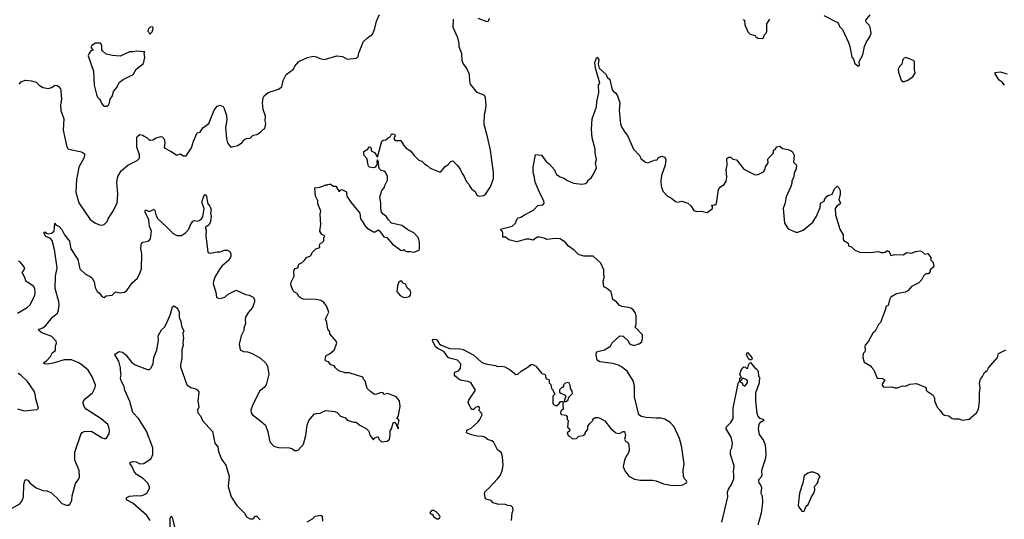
# Model space of a CAD drawing. Extents: x 2293139 to 2515392, y 824115 to 1006937.
# Tile 11 of 256: x 2310739 to 2321189, y 898206 to 903508. Entities that reach past the tile are written whole.
import ezdxf

# ---------------------------------------------------------------- set-up
doc = ezdxf.new("R2010")
doc.units = 0

msp = doc.modelspace()

# ---------------------------------------------------------------- linework, layer by layer
at = {"layer": '0CON10XD'}
for points in [[(2310734, 902825), (2310755, 902849), (2310797, 902867), (2310865, 902860), (2310914, 902844), (2310945, 902813), (2310985, 902788), (2311045, 902778), (2311075, 902788), (2311115, 902813), (2311135, 902810), (2311149, 902799), (2311170, 902775), (2311176, 902755), (2311182, 902665), (2311171, 902605), (2311176, 902545), (2311206, 902455), (2311200, 902335), (2311235, 902172), (2311246, 902146), (2311258, 902135), (2311396, 902106), (2311427, 902085), (2311427, 902065), (2311415, 902032), (2311368, 901945), (2311351, 901865), (2311341, 901815), (2311333, 901677), (2311367, 901565), (2311485, 901389), (2311535, 901351), (2311585, 901330), (2311615, 901327), (2311635, 901334), (2311666, 901365), (2311678, 901395), (2311736, 901485), (2311773, 901565), (2311780, 901655), (2311769, 901785), (2311780, 901845), (2311815, 901903), (2311885, 901965), (2311986, 902014), (2312011, 902039), (2312011, 902075), (2311982, 902155), (2311982, 902258), (2311985, 902268), (2312015, 902290), (2312045, 902283), (2312061, 902271), (2312093, 902255), (2312115, 902231), (2312125, 902229), (2312152, 902235), (2312186, 902254), (2312235, 902267), (2312250, 902265), (2312268, 902248), (2312276, 902226), (2312280, 902195), (2312271, 902155), (2312279, 902145), (2312345, 902111), (2312405, 902070), (2312445, 902084), (2312475, 902064), (2312505, 902063), (2312563, 902147), (2312582, 902218), (2312622, 902308), (2312655, 902316), (2312681, 902359), (2312745, 902406), (2312803, 902547), (2312835, 902589), (2312865, 902600), (2312895, 902586), (2312904, 902575), (2312933, 902493), (2312937, 902445), (2312923, 902365), (2312933, 902245), (2312943, 902203), (2312975, 902160), (2312995, 902160), (2313055, 902173), (2313102, 902208), (2313110, 902225), (2313125, 902237), (2313145, 902246), (2313185, 902250), (2313216, 902284), (2313255, 902290), (2313296, 902314), (2313325, 902347), (2313340, 902355), (2313351, 902405), (2313344, 902435), (2313346, 902485), (2313324, 902554), (2313316, 902626), (2313321, 902679), (2313335, 902700), (2313375, 902736), (2313485, 902770), (2313520, 902795), (2313536, 902864), (2313568, 902925), (2313645, 902982), (2313658, 903015), (2313703, 903065), (2313794, 903106), (2313855, 903123), (2313890, 903115), (2313925, 903097), (2313975, 903087), (2314105, 903126), (2314166, 903116), (2314215, 903089), (2314315, 903100), (2314332, 903118), (2314337, 903155), (2314366, 903224), (2314385, 903273), (2314425, 903314), (2314484, 903355), (2314505, 903405), (2314525, 903492), (2314557, 903565)], [(2313847, 901043), (2313880, 901075), (2313925, 901090), (2313922, 901115), (2313930, 901135), (2313945, 901140), (2313965, 901160), (2313967, 901195), (2313976, 901215), (2313945, 901228), (2313924, 901264), (2313934, 901335), (2313928, 901445), (2313933, 901475), (2313903, 901555), (2313902, 901585), (2313878, 901635), (2313870, 901725), (2313925, 901732), (2313955, 901740), (2313983, 901757), (2313995, 901750), (2314005, 901760), (2314025, 901762), (2314042, 901762), (2314065, 901742), (2314095, 901740), (2314125, 901690), (2314135, 901690), (2314140, 901700), (2314155, 901708), (2314202, 901685), (2314212, 901665), (2314208, 901655), (2314212, 901635), (2314253, 901573), (2314350, 901455), (2314356, 901396), (2314378, 901368), (2314400, 901325), (2314427, 901295), (2314495, 901257), (2314512, 901258), (2314545, 901278), (2314555, 901272), (2314595, 901213), (2314605, 901204), (2314636, 901196), (2314695, 901127), (2314785, 901062), (2314805, 901060), (2314815, 901070), (2314833, 901053), (2314847, 901047), (2314885, 901050), (2314923, 901043), (2314977, 901063), (2314982, 901075), (2314982, 901145), (2314973, 901195), (2314922, 901245), (2314858, 901278), (2314795, 901324), (2314685, 901350), (2314652, 901385), (2314628, 901425), (2314601, 901441), (2314580, 901465), (2314570, 901500), (2314570, 901565), (2314560, 901625), (2314582, 901695), (2314607, 901723), (2314613, 901747), (2314642, 901805), (2314643, 901845), (2314622, 901892), (2314605, 901902), (2314575, 901907), (2314559, 901925), (2314549, 901945), (2314546, 901995), (2314535, 902020), (2314530, 902005), (2314532, 901975), (2314512, 901945), (2314495, 901937), (2314452, 901945), (2314442, 901955), (2314433, 901983), (2314425, 902030), (2314396, 902066), (2314390, 902085), (2314391, 902109), (2314432, 902135), (2314445, 902158), (2314455, 902160), (2314468, 902145), (2314470, 902115), (2314505, 902098), (2314535, 902050), (2314582, 902218), (2314595, 902230), (2314626, 902234), (2314650, 902255), (2314670, 902265), (2314685, 902292), (2314695, 902297), (2314715, 902292), (2314722, 902275), (2314710, 902245), (2314722, 902225), (2314785, 902228), (2314815, 902173), (2314842, 902145), (2314887, 902117), (2314925, 902068), (2314975, 902018), (2315006, 902006), (2315035, 901977), (2315062, 901962), (2315095, 901934), (2315165, 901904), (2315195, 901893), (2315210, 901895), (2315255, 901952), (2315283, 901967), (2315315, 902002), (2315335, 902010), (2315385, 901962), (2315412, 901922), (2315434, 901875), (2315456, 901846), (2315477, 901795), (2315504, 901764), (2315515, 901738), (2315535, 901713), (2315572, 901685), (2315590, 901645), (2315614, 901634), (2315665, 901642), (2315685, 901659), (2315737, 901733), (2315767, 901823), (2315769, 901885), (2315737, 902125), (2315705, 902265), (2315668, 902395), (2315671, 902505), (2315682, 902545), (2315688, 902595), (2315684, 902684), (2315668, 902708), (2315594, 902734), (2315524, 902825), (2315516, 902855), (2315511, 902925), (2315479, 902999), (2315446, 903045), (2315434, 903075), (2315432, 903145), (2315402, 903222), (2315403, 903255), (2315390, 903315), (2315340, 903425), (2315342, 903515)], [(2315602, 903525), (2315695, 903488), (2315709, 903491), (2315728, 903525)], [(2318415, 903510), (2318430, 903505), (2318433, 903453), (2318465, 903380), (2318493, 903353), (2318545, 903340), (2318550, 903325), (2318573, 903313), (2318625, 903310), (2318637, 903323), (2318640, 903345), (2318660, 903365), (2318670, 903385), (2318670, 903465), (2318700, 903515)], [(2319273, 903553), (2319418, 903478), (2319430, 903465), (2319440, 903435), (2319470, 903405), (2319536, 903266), (2319550, 903225), (2319569, 903109), (2319588, 903088), (2319602, 903045), (2319635, 903020), (2319645, 903020), (2319650, 903025), (2319648, 903065), (2319686, 903135), (2319704, 903225), (2319725, 903272), (2319762, 903328), (2319774, 903366), (2319765, 903430), (2319755, 903450), (2319722, 903482), (2319720, 903505), (2319765, 903560)], [(2312125, 903360), (2312145, 903380), (2312157, 903417), (2312152, 903432), (2312125, 903430), (2312103, 903407), (2312100, 903385), (2312110, 903375), (2312112, 903362), (2312125, 903360)], [(2311665, 902590), (2311682, 902605), (2311692, 902625), (2311700, 902665), (2311725, 902702), (2311736, 902745), (2311766, 902785), (2311797, 902845), (2311838, 902875), (2311942, 902925), (2311975, 902982), (2312052, 903045), (2312067, 903107), (2312060, 903155), (2312068, 903168), (2311976, 903176), (2311943, 903167), (2311905, 903167), (2311805, 903121), (2311722, 903128), (2311655, 903144), (2311617, 903177), (2311609, 903189), (2311610, 903235), (2311595, 903260), (2311545, 903259), (2311503, 903235), (2311494, 903214), (2311520, 903185), (2311495, 903178), (2311485, 903167), (2311471, 903145), (2311466, 903124), (2311522, 902962), (2311530, 902815), (2311554, 902714), (2311563, 902685), (2311584, 902664), (2311598, 902648), (2311610, 902615), (2311632, 902592), (2311665, 902590)], [(2315960, 898195), (2315966, 898275), (2315976, 898305), (2315971, 898331), (2315955, 898348), (2315921, 898351), (2315885, 898368), (2315825, 898364), (2315765, 898382), (2315742, 898405), (2315700, 898415), (2315685, 898422), (2315678, 898435), (2315672, 898482), (2315682, 898505), (2315718, 898535), (2315815, 898640), (2315840, 898675), (2315864, 898735), (2315869, 898785), (2315864, 898865), (2315857, 898897), (2315847, 898915), (2315810, 898945), (2315771, 899021), (2315748, 899038), (2315705, 899053), (2315675, 899077), (2315654, 899084), (2315595, 899088), (2315535, 899101), (2315480, 899125), (2315483, 899145), (2315492, 899155), (2315532, 899175), (2315605, 899241), (2315624, 899265), (2315646, 899314), (2315641, 899331), (2315613, 899363), (2315622, 899385), (2315616, 899396), (2315605, 899402), (2315595, 899400), (2315575, 899393), (2315555, 899372), (2315535, 899372), (2315499, 899445), (2315505, 899472), (2315578, 899575), (2315525, 899657), (2315495, 899670), (2315415, 899684), (2315360, 899725), (2315353, 899735), (2315353, 899757), (2315365, 899770), (2315395, 899782), (2315418, 899805), (2315420, 899855), (2315386, 899896), (2315300, 899915), (2315285, 899924), (2315243, 899983), (2315212, 900002), (2315175, 900018), (2315152, 900035), (2315120, 900105), (2315125, 900117), (2315164, 900114), (2315191, 900071), (2315213, 900053), (2315305, 900018), (2315415, 900016), (2315445, 900010), (2315557, 899947), (2315645, 899871), (2315685, 899856), (2315785, 899838), (2315815, 899827), (2315855, 899831), (2315886, 899826), (2315945, 899791), (2316005, 899743), (2316025, 899747), (2316060, 899780), (2316135, 899823), (2316165, 899848), (2316185, 899848), (2316215, 899832), (2316280, 899755), (2316307, 899747), (2316320, 899735), (2316321, 899701), (2316358, 899685), (2316358, 899655), (2316377, 899637), (2316382, 899595), (2316400, 899575), (2316400, 899565), (2316420, 899535), (2316398, 899512), (2316398, 899435), (2316404, 899424), (2316435, 899410), (2316466, 899434), (2316480, 899455), (2316495, 899458), (2316508, 899448), (2316502, 899425), (2316507, 899375), (2316482, 899355), (2316478, 899328), (2316488, 899318), (2316535, 899310), (2316550, 899295), (2316550, 899265), (2316558, 899255), (2316552, 899185), (2316578, 899155), (2316575, 899140), (2316550, 899125), (2316560, 899095), (2316575, 899090), (2316605, 899060), (2316647, 899063), (2316673, 899087), (2316720, 899095), (2316740, 899115), (2316740, 899125), (2316767, 899163), (2316770, 899195), (2316785, 899220), (2316820, 899255), (2316822, 899268), (2316845, 899288), (2316875, 899288), (2316895, 899280), (2316950, 899250), (2317010, 899175), (2317064, 899124), (2317104, 899116), (2317145, 899138), (2317158, 899138), (2317167, 899095), (2317158, 899055), (2317167, 899037), (2317188, 899025), (2317205, 899000), (2317206, 898935), (2317197, 898905), (2317175, 898878), (2317156, 898835), (2317144, 898765), (2317160, 898720), (2317205, 898664), (2317265, 898632), (2317325, 898620), (2317455, 898622), (2317494, 898614), (2317573, 898583), (2317645, 898569), (2317745, 898564), (2317778, 898572), (2317815, 898592), (2317819, 898605), (2317816, 898615), (2317794, 898635), (2317784, 898665), (2317782, 898725), (2317791, 898795), (2317764, 898985), (2317743, 899065), (2317686, 899186), (2317644, 899234), (2317585, 899269), (2317545, 899279), (2317495, 899278), (2317387, 899287), (2317338, 899298), (2317308, 899315), (2317263, 899505), (2317263, 899623), (2317250, 899675), (2317185, 899778), (2317126, 899826), (2317095, 899843), (2317035, 899859), (2316895, 899878), (2316868, 899895), (2316858, 899945), (2316862, 899985), (2316944, 900006), (2317010, 900045), (2317025, 900080), (2317108, 900152), (2317145, 900150), (2317195, 900100), (2317206, 900076), (2317225, 900060), (2317265, 900052), (2317294, 900066), (2317315, 900068), (2317342, 900088), (2317350, 900125), (2317350, 900165), (2317270, 900245), (2317280, 900275), (2317281, 900365), (2317274, 900394), (2317253, 900425), (2317225, 900447), (2317200, 900455), (2317134, 900464), (2317104, 900474), (2317073, 900513), (2317035, 900540), (2317015, 900620), (2316968, 900658), (2316938, 900675), (2316930, 900735), (2316947, 900785), (2316940, 900795), (2316940, 900855), (2316906, 900926), (2316825, 900998), (2316725, 901000), (2316670, 901015), (2316624, 901064), (2316564, 901104), (2316532, 901145), (2316475, 901182), (2316426, 901186), (2316335, 901177), (2316305, 901191), (2316255, 901202), (2316235, 901199), (2316185, 901168), (2316148, 901178), (2316115, 901179), (2316064, 901166), (2316015, 901152), (2315931, 901171), (2315895, 901201), (2315865, 901200), (2315867, 901247), (2315860, 901265), (2315840, 901285), (2315965, 901318), (2315998, 901345), (2316020, 901395), (2316030, 901405), (2316058, 901412), (2316095, 901439), (2316165, 901472), (2316195, 901492), (2316238, 901535), (2316290, 901545), (2316305, 901560), (2316303, 901585), (2316261, 901661), (2316208, 901785), (2316204, 901835), (2316190, 901885), (2316189, 901945), (2316214, 902076), (2316275, 902072), (2316325, 902003), (2316362, 901975), (2316416, 901916), (2316424, 901885), (2316437, 901867), (2316475, 901840), (2316515, 901827), (2316552, 901802), (2316615, 901774), (2316705, 901762), (2316745, 901770), (2316762, 901785), (2316775, 901808), (2316806, 901834), (2316830, 901870), (2316859, 901935), (2316851, 901985), (2316860, 902025), (2316846, 902095), (2316846, 902135), (2316816, 902255), (2316806, 902345), (2316814, 902455), (2316862, 902585), (2316864, 902635), (2316886, 902735), (2316882, 902815), (2316897, 902835), (2316851, 902995), (2316844, 903055), (2316865, 903110), (2316886, 903085), (2316877, 903035), (2316889, 902995), (2316962, 902925), (2316975, 902900), (2317002, 902875), (2317028, 902765), (2317045, 902742), (2317063, 902733), (2317085, 902700), (2317107, 902625), (2317100, 902545), (2317114, 902404), (2317125, 902372), (2317161, 902315), (2317190, 902280), (2317253, 902135), (2317322, 902065), (2317332, 902035), (2317380, 901995), (2317405, 901988), (2317475, 902018), (2317505, 902022), (2317520, 902045), (2317545, 902058), (2317555, 902060), (2317585, 902048), (2317596, 902025), (2317591, 901965), (2317552, 901855), (2317542, 901795), (2317546, 901745), (2317565, 901688), (2317615, 901637), (2317655, 901616), (2317699, 901579), (2317725, 901571), (2317765, 901582), (2317831, 901561), (2317863, 901533), (2317893, 901485), (2317925, 901473), (2317975, 901477), (2318035, 901462), (2318090, 901505), (2318090, 901525), (2318080, 901540), (2318115, 901543), (2318134, 901556), (2318154, 901706), (2318178, 901735), (2318215, 901760), (2318236, 901795), (2318244, 901836), (2318237, 901915), (2318248, 901965)], [(2320125, 902853), (2320156, 902864), (2320219, 902901), (2320243, 902945), (2320237, 902977), (2320236, 903065), (2320225, 903077), (2320145, 903107), (2320125, 903100), (2320110, 903085), (2320100, 903035), (2320075, 903012), (2320062, 902985), (2320065, 902950), (2320093, 902865), (2320105, 902853), (2320125, 902853)], [(2321189, 902815), (2321167, 902845), (2321133, 902865), (2321093, 902935), (2321092, 902948), (2321146, 902956), (2321220, 902935)], [(2318248, 901965), (2318244, 902036), (2318265, 902048), (2318285, 902048), (2318308, 902028), (2318345, 902020), (2318425, 901922), (2318545, 901863), (2318576, 901864), (2318632, 901895), (2318646, 901914), (2318654, 901946), (2318682, 901988), (2318678, 902025), (2318682, 902035), (2318730, 902080), (2318738, 902095), (2318740, 902125), (2318758, 902132), (2318775, 902160), (2318807, 902167), (2318833, 902143), (2318895, 902132), (2318928, 902118), (2318942, 902105), (2318959, 902069), (2318952, 901995), (2318978, 901968), (2318982, 901955), (2318977, 901915), (2318962, 901895), (2318952, 901835), (2318933, 901795), (2318933, 901775), (2318922, 901738), (2318872, 901628), (2318860, 901555), (2318841, 901505), (2318855, 901350), (2318895, 901288), (2318975, 901253), (2318996, 901254), (2319055, 901273), (2319137, 901343), (2319155, 901359), (2319196, 901425), (2319233, 901515), (2319238, 901562), (2319276, 901584), (2319284, 901606), (2319308, 901635), (2319325, 901647), (2319345, 901648), (2319363, 901657), (2319386, 901714), (2319415, 901740), (2319432, 901725), (2319447, 901695), (2319448, 901655), (2319434, 901595), (2319450, 901565), (2319448, 901555), (2319410, 901530), (2319393, 901505), (2319397, 901437), (2319442, 901285), (2319480, 901225), (2319478, 901175), (2319484, 901164), (2319530, 901135), (2319535, 901110), (2319568, 901098), (2319603, 901063), (2319655, 901042), (2319765, 901038), (2319855, 901048), (2319878, 901038), (2319905, 901038), (2319925, 901043), (2319945, 901060), (2319965, 901048), (2319985, 901007), (2320025, 901018), (2320115, 901012), (2320155, 901038), (2320205, 901030), (2320245, 901050), (2320296, 901056), (2320315, 901050), (2320345, 901020), (2320378, 901028), (2320410, 900985), (2320410, 900955), (2320432, 900932), (2320440, 900885), (2320400, 900855), (2320400, 900835), (2320385, 900810), (2320355, 900810), (2320332, 900788), (2320315, 900750), (2320280, 900715), (2320205, 900678), (2320165, 900632), (2320135, 900618), (2320045, 900598), (2319985, 900563), (2319969, 900535), (2319956, 900474), (2319932, 900465), (2319928, 900435), (2319874, 900296), (2319852, 900275), (2319817, 900203), (2319795, 900180), (2319748, 900095), (2319712, 900055), (2319708, 900035), (2319712, 900005), (2319707, 899983), (2319692, 899965), (2319688, 899925), (2319700, 899875), (2319770, 899835), (2319774, 899824), (2319805, 899792), (2319840, 899705), (2319895, 899700), (2319919, 899685), (2319890, 899635), (2319902, 899615), (2319915, 899607), (2319995, 899613), (2320025, 899602), (2320055, 899602), (2320108, 899622), (2320145, 899620), (2320185, 899642), (2320257, 899647), (2320348, 899608), (2320360, 899595), (2320360, 899575), (2320370, 899565), (2320432, 899525), (2320448, 899495), (2320448, 899465), (2320477, 899397), (2320506, 899366), (2320534, 899324), (2320555, 899313), (2320600, 899305), (2320636, 899276), (2320655, 899271), (2320705, 899273), (2320745, 899257), (2320815, 899268), (2320895, 899336), (2320916, 899374), (2320926, 899456), (2320926, 899555), (2320932, 899595), (2320926, 899654), (2320936, 899694), (2320958, 899722), (2320980, 899765), (2321006, 899784), (2321020, 899815), (2321118, 899925), (2321128, 899965), (2321206, 900005)], [(2310658, 898325), (2310741, 898369), (2310763, 898397), (2310780, 898445), (2310781, 898575), (2310794, 898616), (2310805, 898627), (2310825, 898622), (2310850, 898590), (2310915, 898540), (2310985, 898512), (2311025, 898510), (2311070, 898490), (2311134, 898435), (2311185, 898373), (2311235, 898357), (2311255, 898358), (2311272, 898368), (2311292, 898405), (2311294, 898455), (2311331, 898585), (2311366, 898634), (2311373, 898657), (2311369, 898725), (2311324, 898835), (2311325, 898920), (2311388, 899105), (2311402, 899128), (2311423, 899137), (2311485, 899142), (2311505, 899138), (2311615, 899070), (2311637, 899063), (2311658, 899065), (2311688, 899112), (2311691, 899155), (2311686, 899185), (2311673, 899213), (2311605, 899271), (2311444, 899375), (2311426, 899396), (2311412, 899435), (2311414, 899455), (2311434, 899485), (2311513, 899547), (2311540, 899605), (2311544, 899635), (2311506, 899725), (2311465, 899788), (2311402, 899842), (2311365, 899867), (2311288, 899898), (2311211, 899899), (2311095, 899862), (2311035, 899852), (2311002, 899855), (2310990, 899865), (2310995, 899872), (2311022, 899888), (2311067, 899935), (2311086, 899975), (2311115, 899994), (2311120, 900005), (2311118, 900042), (2311129, 900075), (2311126, 900095), (2311079, 900145), (2310975, 900186), (2310940, 900215), (2310946, 900224), (2310985, 900237), (2311016, 900264), (2311088, 900352), (2311139, 900395), (2311151, 900425), (2311158, 900485), (2311154, 900515), (2311116, 900655), (2311119, 900785), (2311135, 900875), (2311109, 901069), (2311084, 901165), (2311065, 901188), (2311015, 901208), (2310994, 901245), (2311005, 901256), (2311022, 901242), (2311045, 901236), (2311076, 901244), (2311103, 901265), (2311108, 901308), (2311110, 901345), (2311115, 901350), (2311122, 901332), (2311158, 901315), (2311185, 901283), (2311214, 901225), (2311268, 901158), (2311280, 901075), (2311354, 900965), (2311376, 900865), (2311436, 900806), (2311485, 900784), (2311507, 900767), (2311528, 900725), (2311538, 900668), (2311562, 900625), (2311587, 900605), (2311611, 900571), (2311635, 900560), (2311655, 900577), (2311720, 900585), (2311755, 900620), (2311795, 900610), (2311852, 900615), (2311876, 900634), (2311931, 900715), (2311989, 900765), (2312019, 900825), (2312030, 900865), (2312036, 901025), (2312026, 901075), (2312027, 901115), (2312032, 901135), (2312044, 901146), (2312086, 901154), (2312108, 901162), (2312126, 901184), (2312136, 901264), (2312118, 901315), (2312110, 901385), (2312070, 901465), (2312069, 901481), (2312075, 901489), (2312115, 901472), (2312166, 901496), (2312174, 901485), (2312186, 901426), (2312205, 901395), (2312294, 901315), (2312368, 901238), (2312405, 901219), (2312455, 901218), (2312499, 901245), (2312534, 901285), (2312548, 901325), (2312575, 901370), (2312594, 901376), (2312625, 901371), (2312645, 901376), (2312670, 901395), (2312684, 901415), (2312696, 901505), (2312675, 901562), (2312674, 901585), (2312695, 901642), (2312705, 901653), (2312716, 901646), (2312734, 901554), (2312755, 901530), (2312771, 901495), (2312764, 901455), (2312772, 901425), (2312763, 901367), (2312745, 901329), (2312710, 901305), (2312709, 901295), (2312718, 901275), (2312713, 901213), (2312735, 901042), (2312745, 901033), (2312765, 901030), (2312835, 901046), (2312865, 901046), (2312915, 901064), (2312945, 901063), (2312969, 901049), (2312981, 901025), (2312979, 900995), (2312959, 900955), (2312885, 900891), (2312855, 900854), (2312811, 900775), (2312797, 900735), (2312791, 900705), (2312819, 900615), (2312828, 900565), (2312835, 900558), (2312865, 900550), (2312915, 900562), (2312952, 900595), (2313035, 900639), (2313135, 900591), (2313175, 900584), (2313215, 900563), (2313230, 900540), (2313230, 900515), (2313211, 900455), (2313166, 900404), (2313135, 900352), (2313130, 900325), (2313134, 900285), (2313118, 900235), (2313119, 900211), (2313088, 900152), (2313067, 900065), (2313080, 900005), (2313115, 899987), (2313155, 899984), (2313206, 899966), (2313295, 899918), (2313355, 899860), (2313368, 899828), (2313383, 899747), (2313356, 899635), (2313335, 899604), (2313284, 899565), (2313211, 899415), (2313193, 899365), (2313196, 899335), (2313211, 899315), (2313299, 899249), (2313346, 899205), (2313372, 899135), (2313395, 899028), (2313435, 898981), (2313485, 898968), (2313603, 898963), (2313634, 898954), (2313655, 898938), (2313683, 898937), (2313698, 898945), (2313752, 899005), (2313776, 899095), (2313789, 899205), (2313809, 899255), (2313865, 899321), (2313885, 899330), (2313926, 899334), (2313985, 899360), (2314085, 899352), (2314109, 899339), (2314145, 899302), (2314195, 899282), (2314215, 899260), (2314285, 899238), (2314307, 899237), (2314325, 899228), (2314350, 899205), (2314415, 899170), (2314445, 899140), (2314455, 899100), (2314495, 899050), (2314502, 899068), (2314535, 899082), (2314545, 899080), (2314553, 899053), (2314578, 899028), (2314640, 899035), (2314662, 899058), (2314670, 899095), (2314670, 899145), (2314684, 899166), (2314701, 899229), (2314718, 899238), (2314730, 899225), (2314740, 899195), (2314750, 899190), (2314750, 899175), (2314755, 899170), (2314760, 899175), (2314760, 899185), (2314750, 899190), (2314750, 899205), (2314757, 899213), (2314766, 899256), (2314755, 899270), (2314740, 899275), (2314757, 899293), (2314778, 899402), (2314770, 899465), (2314736, 899506), (2314645, 899543), (2314605, 899532), (2314595, 899548), (2314575, 899552), (2314527, 899533), (2314505, 899532), (2314461, 899561), (2314428, 899595), (2314407, 899675), (2314388, 899695), (2314380, 899715), (2314235, 899759), (2314192, 899762), (2314125, 899783), (2314092, 899812), (2314076, 899836), (2314042, 899845), (2314015, 899878), (2313990, 899885), (2313982, 899895), (2313983, 899925), (2313992, 899945), (2314027, 899963), (2314075, 900000), (2314103, 900075), (2314096, 900096), (2314030, 900175), (2314030, 900195), (2314008, 900225), (2314000, 900295), (2313986, 900335), (2314020, 900405), (2313995, 900470), (2313966, 900506), (2313935, 900530), (2313885, 900540), (2313746, 900544), (2313720, 900555), (2313702, 900572), (2313685, 900603), (2313655, 900617), (2313642, 900632), (2313621, 900685), (2313616, 900715), (2313653, 900785), (2313647, 900825), (2313650, 900855), (2313663, 900867), (2313690, 900875), (2313702, 900915), (2313735, 900932), (2313768, 900962), (2313782, 900985), (2313826, 901004), (2313847, 901043)], [(2310717, 900393), (2310817, 900453), (2310849, 900481), (2310899, 900585), (2310904, 900605), (2310901, 900655), (2310885, 900679), (2310804, 900735), (2310796, 900765), (2310766, 900825), (2310787, 900855), (2310792, 900875), (2310745, 900939), (2310725, 900944)], [(2314815, 900560), (2314845, 900562), (2314875, 900572), (2314888, 900585), (2314890, 900615), (2314878, 900638), (2314855, 900660), (2314835, 900700), (2314800, 900715), (2314797, 900727), (2314785, 900738), (2314762, 900725), (2314750, 900685), (2314742, 900625), (2314775, 900582), (2314815, 900560)], [(2312123, 898193), (2312089, 898245), (2311939, 898379), (2311880, 898410), (2311869, 898425), (2311875, 898438), (2311905, 898451), (2311975, 898459), (2312025, 898457), (2312057, 898465), (2312087, 898483), (2312118, 898532), (2312116, 898555), (2312094, 898595), (2312051, 898635), (2311975, 898685), (2311953, 898715), (2311934, 898764), (2311910, 898795), (2311910, 898810), (2311935, 898820), (2311975, 898816), (2312015, 898796), (2312055, 898799), (2312135, 898853), (2312150, 898895), (2312151, 898965), (2312083, 899143), (2312001, 899275), (2311940, 899340), (2311908, 899455), (2311856, 899575), (2311847, 899615), (2311814, 899675), (2311810, 899705), (2311817, 899745), (2311807, 899785), (2311809, 899815), (2311791, 899885), (2311749, 899951), (2311757, 899963), (2311795, 899986), (2311829, 899979), (2311865, 899951), (2311926, 899875), (2311965, 899844), (2312095, 899796), (2312115, 899797), (2312129, 899811), (2312156, 899856), (2312164, 899925), (2312194, 900005), (2312211, 900105), (2312207, 900155), (2312242, 900218), (2312275, 900247), (2312293, 900277), (2312339, 900385), (2312359, 900461), (2312375, 900470), (2312403, 900455), (2312418, 900438), (2312432, 900405), (2312430, 900345), (2312445, 900320), (2312461, 900245), (2312482, 900205), (2312469, 900181), (2312477, 900125), (2312469, 900085), (2312474, 900055), (2312461, 900005), (2312459, 899915), (2312444, 899845), (2312446, 899825), (2312513, 899635), (2312554, 899604), (2312615, 899588), (2312634, 899574), (2312639, 899555), (2312629, 899455), (2312636, 899425)], [(2318488, 899898), (2318475, 899910), (2318453, 899955), (2318455, 899970), (2318463, 899977), (2318508, 899925), (2318512, 899915), (2318505, 899900), (2318488, 899898)], [(2318192, 898175), (2318255, 898445), (2318251, 898495), (2318263, 898527), (2318293, 898575), (2318317, 898635), (2318318, 898678), (2318313, 898715), (2318321, 898775), (2318284, 898895), (2318283, 898935), (2318296, 898965), (2318304, 899015), (2318289, 899079), (2318238, 899165), (2318238, 899185), (2318286, 899234), (2318312, 899275), (2318311, 899385), (2318364, 899646), (2318370, 899665), (2318380, 899670), (2318380, 899705), (2318400, 899715), (2318392, 899722), (2318383, 899745), (2318400, 899795), (2318425, 899823), (2318441, 899821), (2318455, 899808), (2318465, 899810), (2318478, 899852), (2318495, 899870), (2318537, 899817), (2318566, 899796), (2318578, 899775), (2318580, 899725), (2318590, 899715), (2318586, 899656), (2318548, 899545), (2318547, 899465), (2318562, 899332), (2318571, 899301), (2318590, 899280), (2318628, 899268), (2318638, 899255), (2318595, 899230), (2318583, 899215), (2318576, 899165), (2318586, 899106), (2318634, 899044), (2318650, 898995), (2318659, 898905), (2318653, 898855), (2318611, 898725), (2318616, 898675), (2318605, 898650), (2318581, 898625), (2318580, 898615), (2318584, 898594), (2318606, 898565), (2318612, 898545), (2318606, 898485), (2318620, 898455), (2318624, 898385), (2318607, 898273), (2318573, 898145)], [(2310715, 899380), (2310785, 899356), (2310925, 899370), (2310938, 899385), (2310909, 899485), (2310903, 899535), (2310893, 899565), (2310820, 899670), (2310752, 899735), (2310721, 899755)], [(2316522, 899452), (2316520, 899465), (2316540, 899515), (2316480, 899545), (2316470, 899555), (2316470, 899585), (2316495, 899610), (2316505, 899610), (2316518, 899622), (2316510, 899635), (2316530, 899655), (2316565, 899660), (2316578, 899635), (2316580, 899595), (2316598, 899565), (2316602, 899538), (2316562, 899498), (2316552, 899465), (2316535, 899452), (2316522, 899452)], [(2318435, 899620), (2318462, 899655), (2318463, 899675), (2318455, 899687), (2318425, 899702), (2318405, 899700), (2318398, 899682), (2318380, 899665), (2318398, 899658), (2318410, 899645), (2318410, 899635), (2318435, 899620)], [(2312636, 899425), (2312639, 899395), (2312627, 899363), (2312631, 899335), (2312656, 899306), (2312680, 899255), (2312785, 899138), (2312810, 899015), (2312840, 898975), (2312850, 898925), (2312880, 898845), (2312925, 898780), (2312962, 898665), (2312951, 898555), (2312983, 898445), (2313045, 898352), (2313123, 898273), (2313145, 898232), (2313185, 898213), (2313215, 898212), (2313242, 898238), (2313255, 898240), (2313292, 898202)], [(2319045, 898290), (2319065, 898292), (2319086, 898344), (2319108, 898365), (2319141, 898445), (2319163, 898475), (2319176, 898515), (2319174, 898556), (2319202, 898585), (2319212, 898605), (2319214, 898626), (2319232, 898658), (2319232, 898665), (2319212, 898685), (2319165, 898706), (2319135, 898707), (2319105, 898697), (2319065, 898668), (2319051, 898595), (2319014, 898485), (2319000, 898355), (2319007, 898335), (2319045, 898290)], [(2315185, 898210), (2315198, 898222), (2315200, 898235), (2315190, 898245), (2315190, 898255), (2315160, 898285), (2315135, 898300), (2315115, 898300), (2315102, 898288), (2315092, 898275), (2315105, 898260), (2315115, 898260), (2315134, 898234), (2315165, 898210), (2315185, 898210)], [(2312334, 898125), (2312336, 898215), (2312345, 898238), (2312358, 898228), (2312404, 898034)], [(2313790, 898180), (2313845, 898213), (2313875, 898240), (2313935, 898250), (2313950, 898240), (2313951, 898185)]]:
    msp.add_lwpolyline(points, dxfattribs=at)

doc.saveas('drawing.dxf')
